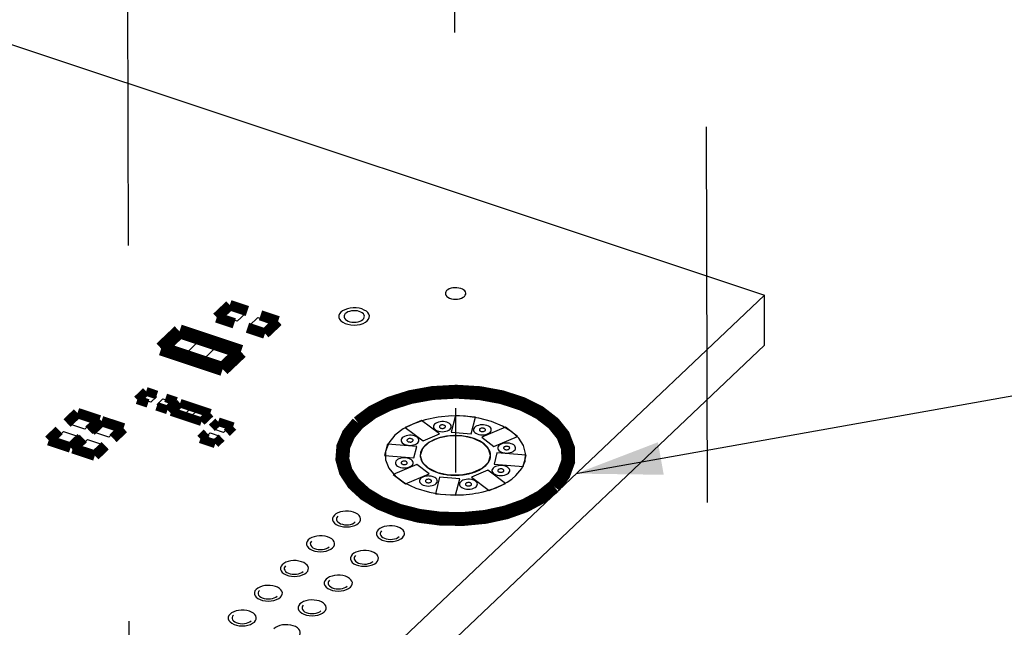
# Model space of a CAD drawing. Extents: x 0 to 1189, y 0 to 841.
# Tile 213 of 256: x 570 to 587, y 444 to 455. Entities that reach past the tile are written whole.
import ezdxf

# ---------------------------------------------------------------- set-up
doc = ezdxf.new("R2010")
doc.units = 0
doc.header["$LTSCALE"] = 65.395
doc.linetypes.add('DASHED', pattern=[0.2, 0.1, -0.1])
doc.layers.get('0').update_dxf_attribs({"linetype": 'CONTINUOUS'})
doc.layers.add('02___PRT_ALL_AXES', color=7, linetype='CONTINUOUS')

msp = doc.modelspace()

# ---------------------------------------------------------------- linework, layer by layer
at = {"color": 2, "linetype": 'Continuous'}
for p, q in [((580.016, 446.652), (806.124, 487.003)), ((577.78, 446.632), (577.801, 446.63))]:
    msp.add_line(p, q, dxfattribs=at)
at = {"color": 7, "linetype": 'DASHED'}
for p, q in [((572.141, 483.321), (572.464, 334.402)), ((582.254, 465.766), (582.544, 332.213)), ((577.885, 460.868), (577.916, 446.673))]:
    msp.add_line(p, q, dxfattribs=at)
at = {"color": 7, "linetype": 'Continuous'}
for p, q in [((564.543, 455.997), (583.296, 449.757)), ((583.296, 449.757), (563.449, 430.947)), ((583.298, 448.889), (583.296, 449.757)), ((583.298, 448.889), (563.451, 430.079)), ((577.913, 447.662), (577.839, 447.375)), ((578.265, 447.634), (577.913, 447.662)), ((578.191, 447.347), (578.265, 447.634)), ((577.326, 447.577), (577.041, 447.457)), ((577.041, 447.457), (577.35, 447.225)), ((577.635, 447.345), (577.326, 447.577)), ((578.785, 447.461), (578.373, 447.287)), ((578.998, 447.301), (578.785, 447.461)), ((577.35, 447.225), (577.635, 447.345)), ((577.839, 447.375), (578.191, 447.347)), ((578.373, 447.287), (578.585, 447.127)), ((578.585, 447.127), (578.998, 447.301)), ((576.732, 447.164), (576.682, 446.966)), ((577.243, 447.123), (576.732, 447.164)), ((577.192, 446.925), (577.243, 447.123)), ((576.682, 446.966), (577.192, 446.925)), ((578.638, 447.012), (578.587, 446.814)), ((579.148, 446.972), (578.638, 447.012)), ((579.097, 446.774), (579.148, 446.972)), ((577.244, 446.81), (576.831, 446.636)), ((577.457, 446.65), (577.244, 446.81)), ((577.416, 446.767), (577.437, 446.753)), ((578.587, 446.814), (579.097, 446.774)), ((576.831, 446.636), (577.044, 446.476)), ((577.044, 446.476), (577.457, 446.65)), ((577.639, 446.59), (577.565, 446.303)), ((577.991, 446.562), (577.639, 446.59)), ((577.748, 446.637), (577.769, 446.633)), ((578.48, 446.712), (578.195, 446.592)), ((578.195, 446.592), (578.504, 446.36)), ((578.789, 446.48), (578.48, 446.712)), ((577.917, 446.275), (577.991, 446.562)), ((578.504, 446.36), (578.789, 446.48)), ((577.565, 446.303), (577.917, 446.275))]:
    msp.add_line(p, q, dxfattribs=at)
at = {"color": 1, "linetype": 'Continuous'}
for p, q in [((573.867, 449.386), (574.013, 449.523)), ((574.013, 449.523), (574.257, 449.442)), ((574.112, 449.304), (573.867, 449.386)), ((574.257, 449.442), (574.112, 449.304)), ((574.326, 449.233), (574.471, 449.371)), ((574.471, 449.371), (574.716, 449.289)), ((574.571, 449.152), (574.326, 449.233)), ((574.716, 449.289), (574.571, 449.152)), ((572.912, 448.845), (573.139, 449.06)), ((573.139, 449.06), (573.445, 448.959)), ((573.218, 448.744), (572.912, 448.845)), ((573.445, 448.959), (573.218, 448.744)), ((573.524, 448.642), (573.751, 448.857)), ((573.751, 448.857), (574.056, 448.755)), ((574.056, 448.755), (573.829, 448.54)), ((573.829, 448.54), (573.524, 448.642)), ((572.446, 447.948), (572.545, 448.043)), ((572.545, 448.043), (572.708, 447.989)), ((572.708, 447.989), (572.608, 447.894)), ((572.608, 447.894), (572.446, 447.948)), ((572.719, 447.857), (572.819, 447.952)), ((572.881, 447.803), (572.719, 447.857)), ((572.819, 447.952), (572.981, 447.898)), ((572.981, 447.898), (572.881, 447.803)), ((573.037, 447.743), (573.137, 447.837)), ((573.137, 447.837), (573.299, 447.783)), ((571.213, 447.506), (571.359, 447.644)), ((571.359, 447.644), (571.603, 447.563)), ((573.2, 447.689), (573.037, 447.743)), ((573.299, 447.783), (573.2, 447.689)), ((573.311, 447.652), (573.411, 447.746)), ((573.473, 447.598), (573.311, 447.652)), ((573.411, 447.746), (573.573, 447.692)), ((573.573, 447.692), (573.473, 447.598)), ((571.458, 447.425), (571.213, 447.506)), ((571.603, 447.563), (571.458, 447.425)), ((571.634, 447.366), (571.779, 447.504)), ((571.779, 447.504), (572.024, 447.423)), ((573.707, 447.423), (573.803, 447.514)), ((573.803, 447.514), (573.971, 447.458)), ((573.971, 447.458), (573.875, 447.367)), ((570.941, 447.248), (571.086, 447.386)), ((571.086, 447.386), (571.331, 447.304)), ((571.331, 447.304), (571.185, 447.167)), ((571.878, 447.285), (571.634, 447.366)), ((572.024, 447.423), (571.878, 447.285)), ((573.544, 447.269), (573.64, 447.36)), ((573.64, 447.36), (573.809, 447.304)), ((573.875, 447.367), (573.707, 447.423)), ((573.809, 447.304), (573.712, 447.213)), ((571.185, 447.167), (570.941, 447.248)), ((571.361, 447.108), (571.507, 447.246)), ((571.606, 447.027), (571.361, 447.108)), ((571.507, 447.246), (571.751, 447.165)), ((571.751, 447.165), (571.606, 447.027)), ((573.712, 447.213), (573.544, 447.269))]:
    msp.add_line(p, q, dxfattribs=at)
at = {"color": 4, "linetype": 'Continuous'}
msp.add_line((578.369, 446.33), (578.399, 446.337), dxfattribs=at)
at = {"color": 1, "linetype": 'Continuous'}
for points in [[(578.07, 449.738), (578.084, 449.756), (578.093, 449.775), (578.094, 449.795), (578.089, 449.814), (578.077, 449.833), (578.058, 449.849), (578.035, 449.864), (578.006, 449.875), (577.974, 449.883), (577.94, 449.888), (577.905, 449.888), (577.87, 449.885), (577.838, 449.878), (577.808, 449.867), (577.782, 449.854), (577.762, 449.837)], [(577.762, 449.837), (577.747, 449.819), (577.74, 449.798), (577.74, 449.778), (577.748, 449.757), (577.763, 449.738), (577.785, 449.722), (577.812, 449.708), (577.844, 449.697), (577.879, 449.691), (577.916, 449.689), (577.953, 449.691), (577.988, 449.697), (578.02, 449.707), (578.047, 449.721), (578.07, 449.738)], [(576.38, 449.311), (576.402, 449.338), (576.415, 449.367), (576.417, 449.397), (576.409, 449.426), (576.391, 449.454), (576.363, 449.479), (576.327, 449.5), (576.284, 449.518), (576.236, 449.53), (576.185, 449.536), (576.133, 449.537), (576.08, 449.532), (576.032, 449.522), (575.987, 449.506), (575.948, 449.485), (575.918, 449.461)], [(575.918, 449.461), (575.896, 449.433), (575.885, 449.402), (575.885, 449.371), (575.897, 449.34), (575.92, 449.312), (575.952, 449.287), (575.993, 449.266), (576.041, 449.251), (576.093, 449.241), (576.149, 449.238), (576.204, 449.241), (576.257, 449.25), (576.305, 449.266), (576.346, 449.286), (576.38, 449.311)], [(577.552, 447.513), (577.54, 447.496), (577.533, 447.478), (577.533, 447.46), (577.54, 447.442), (577.553, 447.426), (577.572, 447.411), (577.596, 447.399), (577.624, 447.39), (577.655, 447.384), (577.687, 447.382), (577.719, 447.384), (577.75, 447.39), (577.778, 447.399), (577.802, 447.411), (577.822, 447.425)], [(577.822, 447.425), (577.835, 447.441), (577.842, 447.458), (577.843, 447.475), (577.839, 447.492), (577.828, 447.508), (577.812, 447.523), (577.791, 447.535), (577.766, 447.546), (577.738, 447.553), (577.708, 447.557), (577.677, 447.557), (577.647, 447.554), (577.619, 447.548), (577.592, 447.539), (577.57, 447.527), (577.552, 447.513)], [(578.249, 447.457), (578.237, 447.44), (578.23, 447.422), (578.23, 447.404), (578.237, 447.387), (578.25, 447.37), (578.269, 447.355), (578.293, 447.343), (578.321, 447.334), (578.352, 447.329), (578.384, 447.327), (578.416, 447.329), (578.447, 447.334), (578.475, 447.343), (578.499, 447.355), (578.519, 447.37)], [(578.519, 447.37), (578.532, 447.385), (578.539, 447.402), (578.54, 447.419), (578.536, 447.436), (578.525, 447.453), (578.509, 447.467), (578.488, 447.48), (578.463, 447.49), (578.435, 447.497), (578.405, 447.501), (578.374, 447.501), (578.344, 447.499), (578.316, 447.492), (578.289, 447.483), (578.267, 447.471), (578.249, 447.457)], [(576.988, 447.275), (576.976, 447.258), (576.969, 447.24), (576.969, 447.222), (576.976, 447.204), (576.989, 447.188), (577.008, 447.173), (577.032, 447.161), (577.06, 447.152), (577.091, 447.146), (577.123, 447.144), (577.155, 447.146), (577.186, 447.152), (577.214, 447.161), (577.238, 447.173), (577.258, 447.187)], [(577.258, 447.187), (577.271, 447.203), (577.278, 447.22), (577.279, 447.237), (577.275, 447.254), (577.264, 447.27), (577.248, 447.285), (577.227, 447.297), (577.202, 447.308), (577.174, 447.315), (577.144, 447.319), (577.113, 447.319), (577.083, 447.316), (577.055, 447.31), (577.028, 447.301), (577.006, 447.289), (576.988, 447.275)], [(578.671, 447.14), (578.658, 447.124), (578.652, 447.106), (578.652, 447.088), (578.659, 447.07), (578.672, 447.054), (578.691, 447.039), (578.715, 447.027), (578.743, 447.018), (578.773, 447.012), (578.806, 447.01), (578.838, 447.012), (578.869, 447.017), (578.897, 447.026), (578.921, 447.038), (578.94, 447.053)], [(578.94, 447.053), (578.953, 447.069), (578.961, 447.085), (578.962, 447.103), (578.957, 447.12), (578.947, 447.136), (578.93, 447.151), (578.91, 447.163), (578.885, 447.173), (578.857, 447.181), (578.827, 447.184), (578.796, 447.185), (578.766, 447.182), (578.737, 447.176), (578.711, 447.167), (578.689, 447.155), (578.671, 447.14)], [(576.888, 446.882), (576.875, 446.866), (576.868, 446.848), (576.869, 446.83), (576.875, 446.812), (576.889, 446.796), (576.908, 446.781), (576.931, 446.769), (576.959, 446.76), (576.99, 446.754), (577.022, 446.752), (577.055, 446.754), (577.085, 446.76), (577.113, 446.769), (577.137, 446.78), (577.157, 446.795)], [(577.157, 446.795), (577.17, 446.811), (577.177, 446.828), (577.179, 446.845), (577.174, 446.862), (577.163, 446.878), (577.147, 446.893), (577.126, 446.905), (577.101, 446.916), (577.073, 446.923), (577.044, 446.926), (577.013, 446.927), (576.982, 446.924), (576.954, 446.918), (576.928, 446.909), (576.905, 446.897), (576.888, 446.882)], [(578.84, 446.661), (578.853, 446.676), (578.86, 446.693), (578.861, 446.711), (578.857, 446.728), (578.846, 446.744), (578.83, 446.759), (578.809, 446.771), (578.784, 446.781), (578.756, 446.788), (578.726, 446.792), (578.695, 446.793), (578.665, 446.79), (578.637, 446.784), (578.61, 446.774), (578.588, 446.762), (578.57, 446.748)], [(577.42, 446.609), (577.398, 446.606), (577.376, 446.602), (577.356, 446.595), (577.338, 446.587), (577.322, 446.577), (577.309, 446.566)], [(577.526, 446.598), (577.51, 446.603), (577.493, 446.606), (577.475, 446.609), (577.457, 446.61), (577.438, 446.611), (577.42, 446.609)], [(577.579, 446.479), (577.593, 446.496), (577.6, 446.515), (577.599, 446.535), (577.591, 446.554), (577.575, 446.571), (577.554, 446.586), (577.526, 446.598)], [(578.57, 446.748), (578.558, 446.732), (578.551, 446.714), (578.551, 446.696), (578.558, 446.678), (578.571, 446.662), (578.59, 446.647), (578.614, 446.635), (578.642, 446.626), (578.673, 446.62), (578.705, 446.618), (578.737, 446.62), (578.768, 446.625), (578.796, 446.634), (578.82, 446.646), (578.84, 446.661)], [(577.309, 446.566), (577.297, 446.549), (577.29, 446.531), (577.29, 446.513), (577.297, 446.496), (577.31, 446.479), (577.329, 446.464), (577.353, 446.452), (577.381, 446.443), (577.412, 446.438), (577.444, 446.436), (577.476, 446.438), (577.507, 446.443), (577.535, 446.452), (577.559, 446.464), (577.579, 446.479)], [(578.006, 446.51), (577.994, 446.494), (577.987, 446.476), (577.987, 446.458), (577.994, 446.44), (578.007, 446.424), (578.026, 446.409), (578.05, 446.397), (578.078, 446.388), (578.109, 446.382), (578.141, 446.38), (578.173, 446.382), (578.204, 446.387), (578.232, 446.396), (578.256, 446.408), (578.276, 446.423)], [(578.276, 446.423), (578.289, 446.439), (578.296, 446.455), (578.297, 446.473), (578.293, 446.49), (578.282, 446.506), (578.266, 446.521), (578.245, 446.533), (578.22, 446.543), (578.192, 446.55), (578.162, 446.554), (578.131, 446.555), (578.101, 446.552), (578.073, 446.546), (578.046, 446.536), (578.024, 446.524), (578.006, 446.51)], [(575.806, 445.928), (575.786, 445.902), (575.775, 445.874), (575.776, 445.846), (575.786, 445.818), (575.807, 445.792), (575.837, 445.769), (575.874, 445.75), (575.919, 445.735), (575.966, 445.727), (576.017, 445.724), (576.068, 445.726), (576.116, 445.735), (576.16, 445.749), (576.198, 445.768), (576.229, 445.791)], [(576.229, 445.791), (576.249, 445.815), (576.261, 445.842), (576.263, 445.869), (576.255, 445.896), (576.239, 445.921), (576.213, 445.945), (576.181, 445.964), (576.141, 445.98), (576.097, 445.991), (576.051, 445.997), (576.002, 445.998), (575.954, 445.994), (575.91, 445.984), (575.869, 445.969), (575.833, 445.95), (575.806, 445.928)], [(576.993, 445.537), (577.013, 445.561), (577.025, 445.588), (577.027, 445.615), (577.02, 445.641), (577.003, 445.667), (576.977, 445.69), (576.945, 445.71), (576.906, 445.726), (576.861, 445.737), (576.815, 445.743), (576.766, 445.744), (576.718, 445.739), (576.674, 445.73), (576.633, 445.715), (576.598, 445.696), (576.57, 445.674)], [(575.775, 445.361), (575.795, 445.385), (575.806, 445.412), (575.809, 445.439), (575.801, 445.465), (575.784, 445.491), (575.759, 445.514), (575.727, 445.534), (575.687, 445.55), (575.643, 445.561), (575.596, 445.567), (575.548, 445.568), (575.5, 445.563), (575.455, 445.553), (575.414, 445.539), (575.379, 445.52), (575.351, 445.498)], [(576.57, 445.674), (576.55, 445.648), (576.54, 445.62), (576.54, 445.591), (576.551, 445.563), (576.571, 445.538), (576.601, 445.514), (576.639, 445.496), (576.683, 445.481), (576.73, 445.472), (576.781, 445.469), (576.832, 445.472), (576.88, 445.481), (576.925, 445.495), (576.962, 445.514), (576.993, 445.537)], [(575.351, 445.498), (575.331, 445.472), (575.321, 445.444), (575.321, 445.415), (575.332, 445.387), (575.353, 445.361), (575.383, 445.338), (575.42, 445.319), (575.464, 445.305), (575.512, 445.296), (575.563, 445.293), (575.614, 445.296), (575.662, 445.305), (575.706, 445.319), (575.744, 445.338), (575.775, 445.361)], [(576.116, 445.243), (576.096, 445.217), (576.085, 445.189), (576.086, 445.161), (576.096, 445.133), (576.117, 445.107), (576.147, 445.084), (576.184, 445.065), (576.229, 445.051), (576.276, 445.042), (576.327, 445.039), (576.378, 445.042), (576.426, 445.05), (576.47, 445.065), (576.508, 445.083), (576.539, 445.106)], [(576.539, 445.106), (576.559, 445.131), (576.571, 445.157), (576.573, 445.185), (576.565, 445.211), (576.549, 445.237), (576.523, 445.26), (576.491, 445.28), (576.451, 445.295), (576.407, 445.307), (576.361, 445.313), (576.312, 445.313), (576.264, 445.309), (576.22, 445.299), (576.179, 445.285), (576.143, 445.266), (576.116, 445.243)], [(574.897, 445.067), (574.877, 445.041), (574.867, 445.013), (574.867, 444.985), (574.878, 444.957), (574.899, 444.931), (574.929, 444.908), (574.966, 444.889), (575.01, 444.875), (575.058, 444.866), (575.109, 444.863), (575.16, 444.866), (575.207, 444.874), (575.252, 444.888), (575.29, 444.907), (575.32, 444.93)], [(575.32, 444.93), (575.341, 444.955), (575.352, 444.981), (575.354, 445.008), (575.347, 445.035), (575.33, 445.06), (575.305, 445.084), (575.272, 445.103), (575.233, 445.119), (575.189, 445.13), (575.142, 445.137), (575.094, 445.137), (575.046, 445.133), (575.001, 445.123), (574.96, 445.108), (574.925, 445.09), (574.897, 445.067)], [(576.085, 444.676), (576.105, 444.7), (576.117, 444.727), (576.119, 444.754), (576.111, 444.781), (576.094, 444.806), (576.069, 444.829), (576.037, 444.849), (575.997, 444.865), (575.953, 444.876), (575.907, 444.882), (575.858, 444.883), (575.81, 444.878), (575.766, 444.869), (575.724, 444.854), (575.689, 444.835), (575.661, 444.813)], [(574.866, 444.5), (574.887, 444.524), (574.898, 444.551), (574.9, 444.578), (574.893, 444.604), (574.876, 444.63), (574.851, 444.653), (574.818, 444.673), (574.779, 444.689), (574.735, 444.7), (574.688, 444.706), (574.64, 444.707), (574.592, 444.702), (574.547, 444.693), (574.506, 444.678), (574.471, 444.659), (574.443, 444.637)], [(575.661, 444.813), (575.641, 444.787), (575.631, 444.759), (575.631, 444.731), (575.642, 444.703), (575.663, 444.677), (575.693, 444.654), (575.73, 444.635), (575.774, 444.62), (575.822, 444.612), (575.873, 444.608), (575.924, 444.611), (575.972, 444.62), (576.016, 444.634), (576.054, 444.653), (576.085, 444.676)], [(574.443, 444.637), (574.423, 444.611), (574.413, 444.583), (574.413, 444.554), (574.424, 444.526), (574.444, 444.501), (574.475, 444.477), (574.512, 444.459), (574.556, 444.444), (574.604, 444.435), (574.655, 444.432), (574.705, 444.435), (574.753, 444.444), (574.798, 444.458), (574.836, 444.477), (574.866, 444.5)], [(575.207, 444.383), (575.187, 444.357), (575.177, 444.328), (575.177, 444.3), (575.188, 444.272), (575.209, 444.246), (575.239, 444.223), (575.276, 444.204), (575.32, 444.19), (575.368, 444.181), (575.419, 444.178), (575.47, 444.181), (575.518, 444.189), (575.562, 444.204), (575.6, 444.222), (575.631, 444.246)], [(575.631, 444.246), (575.651, 444.27), (575.662, 444.296), (575.664, 444.324), (575.657, 444.35), (575.64, 444.376), (575.615, 444.399), (575.582, 444.419), (575.543, 444.435), (575.499, 444.446), (575.452, 444.452), (575.404, 444.453), (575.356, 444.448), (575.311, 444.438), (575.27, 444.424), (575.235, 444.405), (575.207, 444.383)], [(573.989, 444.206), (573.969, 444.18), (573.959, 444.152), (573.959, 444.124), (573.97, 444.096), (573.99, 444.07), (574.02, 444.047), (574.058, 444.028), (574.102, 444.014), (574.15, 444.005), (574.2, 444.002), (574.251, 444.005), (574.299, 444.013), (574.344, 444.027), (574.381, 444.046), (574.412, 444.069)], [(574.412, 444.069), (574.432, 444.094), (574.444, 444.12), (574.446, 444.148), (574.439, 444.174), (574.422, 444.2), (574.396, 444.223), (574.364, 444.242), (574.325, 444.258), (574.28, 444.27), (574.234, 444.276), (574.185, 444.276), (574.138, 444.272), (574.093, 444.262), (574.052, 444.248), (574.017, 444.229), (573.989, 444.206)], [(575.176, 443.815), (575.197, 443.839), (575.208, 443.866), (575.21, 443.893), (575.203, 443.92), (575.186, 443.945), (575.161, 443.969), (575.128, 443.988), (575.089, 444.004), (575.045, 444.015), (574.998, 444.021), (574.95, 444.022), (574.902, 444.018), (574.857, 444.008), (574.816, 443.993), (574.781, 443.974), (574.753, 443.952)]]:
    msp.add_lwpolyline(points, dxfattribs=at)
for points, const_width in [([(573.985, 449.585), (573.758, 449.37)], 0.181), ([(574.291, 449.483), (573.985, 449.585)], 0.181), ([(573.758, 449.37), (574.063, 449.268)], 0.181), ([(574.52, 449.407), (574.825, 449.305)], 0.181), ([(574.825, 449.305), (574.598, 449.09)], 0.181), ([(573.108, 449.129), (572.79, 448.828)], 0.242), ([(574.178, 448.773), (573.108, 449.129)], 0.242), ([(574.598, 449.09), (574.293, 449.192)], 0.181), ([(572.79, 448.828), (573.86, 448.472)], 0.242), ([(573.86, 448.472), (574.178, 448.773)], 0.242), ([(572.527, 448.084), (572.372, 447.937)], 0.151), ([(572.714, 448.021), (572.527, 448.084)], 0.151), ([(579.634, 446.427), (579.796, 446.637), (579.879, 446.864), (579.876, 447.092), (579.789, 447.319), (579.623, 447.526), (579.38, 447.714), (579.079, 447.866), (578.723, 447.982), (578.338, 448.053), (577.928, 448.078), (577.517, 448.055), (577.13, 447.985), (576.771, 447.871), (576.467, 447.72), (576.219, 447.533)], 0.242), ([(572.372, 447.937), (572.56, 447.875)], 0.151), ([(573.054, 447.908), (572.867, 447.971)], 0.151), ([(572.9, 447.762), (573.054, 447.908)], 0.151), ([(571.331, 447.706), (571.149, 447.533)], 0.181), ([(571.713, 447.579), (571.331, 447.706)], 0.181), ([(572.712, 447.824), (572.9, 447.762)], 0.151), ([(573.119, 447.878), (572.964, 447.732)], 0.151), ([(572.964, 447.732), (573.492, 447.557)], 0.151), ([(573.646, 447.703), (573.119, 447.878)], 0.151), ([(571.531, 447.406), (571.713, 447.579)], 0.181), ([(571.751, 447.566), (571.569, 447.394)], 0.181), ([(572.133, 447.439), (571.751, 447.566)], 0.181), ([(573.492, 447.557), (573.646, 447.703)], 0.151), ([(573.784, 447.555), (573.673, 447.45)], 0.151), ([(574.044, 447.469), (573.784, 447.555)], 0.151), ([(576.219, 447.533), (576.055, 447.337), (575.962, 447.123), (575.945, 446.902), (576.005, 446.688), (576.14, 446.482), (576.345, 446.294), (576.607, 446.136), (576.925, 446.008), (577.282, 445.917), (577.657, 445.868), (578.048, 445.862), (578.435, 445.899), (578.795, 445.977), (579.126, 446.095), (579.41, 446.247), (579.634, 446.427)], 0.242), ([(570.831, 447.232), (571.013, 447.404)], 0.181), ([(571.952, 447.266), (572.133, 447.439)], 0.181), ([(573.933, 447.363), (574.044, 447.469)], 0.151), ([(571.213, 447.105), (570.831, 447.232)], 0.181), ([(571.395, 447.277), (571.213, 447.105)], 0.181), ([(571.252, 447.092), (571.433, 447.264)], 0.181), ([(573.582, 447.364), (573.471, 447.258)], 0.151), ([(573.471, 447.258), (573.731, 447.172)], 0.151), ([(573.731, 447.172), (573.842, 447.277)], 0.151), ([(571.634, 446.965), (571.252, 447.092)], 0.181), ([(571.815, 447.137), (571.634, 446.965)], 0.181)]:
    msp.add_lwpolyline(points, dxfattribs=dict(at, const_width=const_width))
at = {"color": 7, "linetype": 'Continuous'}
for points in [[(575.996, 449.437), (575.981, 449.418), (575.974, 449.397), (575.974, 449.377), (575.982, 449.356), (575.997, 449.337), (576.018, 449.321), (576.046, 449.307), (576.078, 449.296), (576.112, 449.29), (576.149, 449.288), (576.186, 449.29), (576.221, 449.296), (576.254, 449.306), (576.281, 449.32), (576.303, 449.337)], [(576.303, 449.337), (576.318, 449.355), (576.327, 449.374), (576.328, 449.394), (576.323, 449.413), (576.311, 449.432), (576.292, 449.449), (576.268, 449.463), (576.24, 449.474), (576.208, 449.483), (576.174, 449.487), (576.139, 449.487), (576.104, 449.484), (576.071, 449.477), (576.041, 449.467), (576.016, 449.453), (575.996, 449.437)], [(577.642, 447.484), (577.637, 447.479), (577.635, 447.473), (577.635, 447.466), (577.637, 447.46), (577.642, 447.455), (577.648, 447.45), (577.657, 447.446), (577.666, 447.442), (577.677, 447.44), (577.688, 447.44), (577.699, 447.44), (577.709, 447.442), (577.719, 447.445), (577.727, 447.449), (577.734, 447.455)], [(577.734, 447.455), (577.738, 447.46), (577.741, 447.466), (577.741, 447.472), (577.74, 447.477), (577.736, 447.483), (577.73, 447.488), (577.723, 447.492), (577.715, 447.496), (577.705, 447.498), (577.695, 447.5), (577.684, 447.5), (577.674, 447.499), (577.664, 447.497), (577.655, 447.493), (577.648, 447.489), (577.642, 447.484)], [(578.431, 447.399), (578.435, 447.404), (578.438, 447.41), (578.438, 447.416), (578.437, 447.422), (578.433, 447.427), (578.427, 447.432), (578.42, 447.437), (578.412, 447.44), (578.402, 447.443), (578.392, 447.444), (578.381, 447.444), (578.371, 447.443), (578.361, 447.441), (578.352, 447.438), (578.345, 447.434), (578.339, 447.429)], [(578.514, 447.045), (578.475, 447.11), (578.414, 447.17), (578.333, 447.222), (578.235, 447.264), (578.125, 447.293), (578.005, 447.31), (577.883, 447.313), (577.76, 447.302), (577.646, 447.278), (577.541, 447.241), (577.452, 447.194), (577.38, 447.137)], [(578.339, 447.429), (578.334, 447.423), (578.332, 447.417), (578.332, 447.411), (578.334, 447.405), (578.339, 447.399), (578.345, 447.394), (578.354, 447.39), (578.363, 447.387), (578.374, 447.385), (578.385, 447.384), (578.396, 447.385), (578.406, 447.387), (578.416, 447.39), (578.424, 447.394), (578.431, 447.399)], [(577.077, 447.246), (577.073, 447.241), (577.071, 447.235), (577.071, 447.228), (577.073, 447.222), (577.078, 447.217), (577.084, 447.212), (577.092, 447.208), (577.102, 447.204), (577.113, 447.203), (577.124, 447.202), (577.135, 447.202), (577.145, 447.204), (577.155, 447.207), (577.163, 447.212), (577.17, 447.217)], [(577.17, 447.217), (577.174, 447.222), (577.177, 447.228), (577.177, 447.234), (577.176, 447.239), (577.172, 447.245), (577.166, 447.25), (577.159, 447.254), (577.151, 447.258), (577.141, 447.26), (577.131, 447.262), (577.12, 447.262), (577.11, 447.261), (577.1, 447.259), (577.091, 447.255), (577.084, 447.251), (577.077, 447.246)], [(577.38, 447.137), (577.336, 447.081), (577.309, 447.02), (577.302, 446.958), (577.315, 446.896), (577.348, 446.836), (577.4, 446.781)], [(578.76, 447.112), (578.756, 447.107), (578.754, 447.1), (578.754, 447.094), (578.756, 447.088), (578.761, 447.083), (578.767, 447.077), (578.775, 447.073), (578.785, 447.07), (578.795, 447.068), (578.806, 447.068), (578.817, 447.068), (578.828, 447.07), (578.838, 447.073), (578.846, 447.077), (578.853, 447.082)], [(578.853, 447.082), (578.857, 447.088), (578.859, 447.093), (578.86, 447.099), (578.858, 447.105), (578.855, 447.111), (578.849, 447.116), (578.842, 447.12), (578.833, 447.124), (578.824, 447.126), (578.814, 447.127), (578.803, 447.128), (578.793, 447.127), (578.783, 447.124), (578.774, 447.121), (578.766, 447.117), (578.76, 447.112)], [(578.442, 446.793), (578.477, 446.832), (578.504, 446.873), (578.521, 446.915), (578.528, 446.958), (578.526, 447.001), (578.514, 447.045)], [(576.977, 446.854), (576.972, 446.849), (576.97, 446.843), (576.97, 446.836), (576.973, 446.83), (576.977, 446.825), (576.984, 446.82), (576.992, 446.815), (577.001, 446.812), (577.012, 446.81), (577.023, 446.81), (577.034, 446.81), (577.044, 446.812), (577.054, 446.815), (577.062, 446.819), (577.069, 446.824)], [(577.069, 446.824), (577.073, 446.83), (577.076, 446.836), (577.076, 446.842), (577.075, 446.847), (577.071, 446.853), (577.066, 446.858), (577.059, 446.862), (577.05, 446.866), (577.04, 446.868), (577.03, 446.869), (577.02, 446.87), (577.009, 446.869), (576.999, 446.867), (576.99, 446.863), (576.983, 446.859), (576.977, 446.854)], [(577.4, 446.781), (577.402, 446.779), (577.405, 446.777), (577.407, 446.775), (577.411, 446.772), (577.413, 446.77), (577.416, 446.767)], [(577.769, 446.633), (577.896, 446.624), (578.026, 446.63), (578.151, 446.651), (578.265, 446.686), (578.364, 446.734), (578.442, 446.793)], [(577.441, 446.75), (577.46, 446.736), (577.512, 446.708), (577.57, 446.683), (577.633, 446.662), (577.699, 446.645), (577.717, 446.642)], [(578.659, 446.72), (578.655, 446.714), (578.653, 446.708), (578.653, 446.702), (578.655, 446.696), (578.66, 446.69), (578.666, 446.685), (578.674, 446.681), (578.684, 446.678), (578.694, 446.676), (578.706, 446.676), (578.717, 446.676), (578.727, 446.678), (578.737, 446.681), (578.745, 446.685), (578.752, 446.69)], [(578.752, 446.69), (578.756, 446.696), (578.759, 446.701), (578.759, 446.707), (578.758, 446.713), (578.754, 446.719), (578.748, 446.724), (578.741, 446.728), (578.733, 446.731), (578.723, 446.734), (578.713, 446.735), (578.702, 446.735), (578.692, 446.734), (578.682, 446.732), (578.673, 446.729), (578.665, 446.725), (578.659, 446.72)], [(577.398, 446.538), (577.394, 446.532), (577.392, 446.526), (577.392, 446.52), (577.394, 446.514), (577.399, 446.508), (577.405, 446.503), (577.413, 446.499), (577.423, 446.496), (577.433, 446.494), (577.445, 446.493), (577.456, 446.494), (577.466, 446.496), (577.476, 446.499), (577.484, 446.503), (577.491, 446.508)], [(577.491, 446.508), (577.495, 446.513), (577.498, 446.519), (577.498, 446.525), (577.497, 446.531), (577.493, 446.536), (577.487, 446.541), (577.48, 446.546), (577.472, 446.549), (577.462, 446.552), (577.452, 446.553), (577.441, 446.553), (577.431, 446.552), (577.421, 446.55), (577.412, 446.547), (577.404, 446.543), (577.398, 446.538)], [(578.095, 446.482), (578.091, 446.477), (578.089, 446.47), (578.089, 446.464), (578.091, 446.458), (578.096, 446.452), (578.102, 446.447), (578.11, 446.443), (578.12, 446.44), (578.13, 446.438), (578.142, 446.438), (578.153, 446.438), (578.163, 446.44), (578.173, 446.443), (578.181, 446.447), (578.188, 446.452)], [(578.188, 446.452), (578.192, 446.458), (578.195, 446.463), (578.195, 446.469), (578.194, 446.475), (578.19, 446.481), (578.184, 446.486), (578.177, 446.49), (578.169, 446.494), (578.159, 446.496), (578.149, 446.497), (578.138, 446.497), (578.128, 446.496), (578.118, 446.494), (578.109, 446.491), (578.101, 446.487), (578.095, 446.482)], [(575.864, 445.91), (575.849, 445.891), (575.842, 445.87), (575.842, 445.85), (575.85, 445.829), (575.865, 445.811), (575.887, 445.794), (575.914, 445.78), (575.946, 445.77), (575.981, 445.763), (576.017, 445.761), (576.054, 445.763), (576.089, 445.769), (576.122, 445.78), (576.149, 445.793), (576.171, 445.81)], [(576.628, 445.656), (576.613, 445.637), (576.606, 445.616), (576.606, 445.596), (576.614, 445.575), (576.629, 445.556), (576.651, 445.54), (576.678, 445.526), (576.71, 445.515), (576.745, 445.509), (576.782, 445.507), (576.819, 445.509), (576.854, 445.515), (576.886, 445.525), (576.913, 445.539), (576.936, 445.556)], [(575.409, 445.479), (575.395, 445.461), (575.387, 445.44), (575.388, 445.419), (575.396, 445.399), (575.411, 445.38), (575.432, 445.363), (575.46, 445.35), (575.492, 445.339), (575.526, 445.333), (575.563, 445.331), (575.6, 445.333), (575.635, 445.339), (575.668, 445.349), (575.695, 445.363), (575.717, 445.38)], [(576.174, 445.225), (576.159, 445.206), (576.152, 445.186), (576.152, 445.165), (576.16, 445.145), (576.175, 445.126), (576.197, 445.109), (576.224, 445.095), (576.256, 445.085), (576.291, 445.079), (576.328, 445.076), (576.365, 445.078), (576.399, 445.085), (576.432, 445.095), (576.459, 445.109), (576.482, 445.125)], [(574.955, 445.049), (574.941, 445.03), (574.933, 445.01), (574.934, 444.989), (574.941, 444.969), (574.956, 444.95), (574.978, 444.933), (575.005, 444.919), (575.037, 444.909), (575.072, 444.902), (575.109, 444.9), (575.146, 444.902), (575.181, 444.909), (575.213, 444.919), (575.241, 444.932), (575.263, 444.949)], [(575.72, 444.795), (575.705, 444.776), (575.698, 444.755), (575.698, 444.735), (575.706, 444.714), (575.721, 444.696), (575.742, 444.679), (575.77, 444.665), (575.802, 444.655), (575.836, 444.648), (575.873, 444.646), (575.91, 444.648), (575.945, 444.654), (575.978, 444.665), (576.005, 444.678), (576.027, 444.695)], [(574.501, 444.619), (574.487, 444.6), (574.479, 444.579), (574.479, 444.559), (574.487, 444.538), (574.502, 444.519), (574.524, 444.503), (574.551, 444.489), (574.583, 444.478), (574.618, 444.472), (574.655, 444.47), (574.692, 444.472), (574.727, 444.478), (574.759, 444.488), (574.787, 444.502), (574.809, 444.519)], [(575.265, 444.364), (575.251, 444.345), (575.243, 444.325), (575.244, 444.304), (575.251, 444.284), (575.266, 444.265), (575.288, 444.248), (575.315, 444.235), (575.348, 444.224), (575.382, 444.218), (575.419, 444.215), (575.456, 444.218), (575.491, 444.224), (575.523, 444.234), (575.551, 444.248), (575.573, 444.265)], [(574.047, 444.188), (574.032, 444.169), (574.025, 444.149), (574.025, 444.128), (574.033, 444.108), (574.048, 444.089), (574.07, 444.072), (574.097, 444.058), (574.129, 444.048), (574.164, 444.042), (574.201, 444.039), (574.238, 444.041), (574.273, 444.048), (574.305, 444.058), (574.332, 444.072), (574.355, 444.088)]]:
    msp.add_lwpolyline(points, dxfattribs=at)
at = {"color": 4, "linetype": 'Continuous'}
for points in [[(578.968, 446.618), (579.07, 446.74), (579.127, 446.871), (579.138, 447.005), (579.102, 447.14), (579.021, 447.267), (578.897, 447.382), (578.737, 447.481), (578.541, 447.562), (578.324, 447.619), (578.092, 447.651), (577.853, 447.657), (577.613, 447.636), (577.388, 447.59), (577.183, 447.52), (577.006, 447.429), (576.862, 447.319)], [(576.862, 447.319), (576.753, 447.186), (576.697, 447.04), (576.697, 446.892), (576.754, 446.746), (576.866, 446.612), (577.026, 446.493), (577.224, 446.399), (577.461, 446.328)], [(578.399, 446.337), (578.514, 446.369), (578.622, 446.407), (578.723, 446.452), (578.815, 446.503), (578.897, 446.558), (578.968, 446.618)], [(577.461, 446.328), (577.554, 446.31), (577.653, 446.295), (577.75, 446.286), (577.852, 446.281), (577.95, 446.28), (578.053, 446.284)], [(578.053, 446.284), (578.104, 446.288), (578.159, 446.294), (578.213, 446.301), (578.262, 446.309), (578.315, 446.318), (578.369, 446.33)]]:
    msp.add_lwpolyline(points, dxfattribs=at)
at = {"color": 2, "linetype": 'Continuous'}
for points in [[(578.513, 447.044), (578.475, 447.109), (578.415, 447.168), (578.335, 447.22), (578.239, 447.262), (578.13, 447.292), (578.012, 447.309), (577.891, 447.313), (577.77, 447.303), (577.655, 447.28), (577.551, 447.245), (577.461, 447.199), (577.388, 447.144)], [(577.388, 447.144), (577.363, 447.117), (577.341, 447.089), (577.325, 447.06), (577.312, 447.029), (577.305, 446.999), (577.302, 446.967)], [(577.302, 446.967), (577.303, 446.949), (577.306, 446.93), (577.311, 446.911), (577.317, 446.892), (577.326, 446.874), (577.337, 446.854)], [(578.488, 446.847), (578.5, 446.867), (578.509, 446.886), (578.517, 446.906), (578.523, 446.928), (578.526, 446.948), (578.527, 446.97)], [(578.527, 446.97), (578.527, 446.982), (578.526, 446.994), (578.524, 447.007), (578.521, 447.019), (578.518, 447.031), (578.513, 447.044)], [(577.337, 446.854), (577.344, 446.843), (577.352, 446.832), (577.362, 446.82), (577.371, 446.809), (577.382, 446.799), (577.394, 446.787)], [(577.394, 446.787), (577.397, 446.784), (577.402, 446.78), (577.406, 446.776), (577.411, 446.772), (577.416, 446.768), (577.422, 446.763)], [(577.422, 446.763), (577.425, 446.761), (577.428, 446.759), (577.43, 446.757), (577.434, 446.755), (577.437, 446.753), (577.441, 446.75)], [(578.379, 446.744), (578.39, 446.752), (578.4, 446.759), (578.412, 446.768), (578.422, 446.776), (578.431, 446.784), (578.441, 446.793)], [(578.441, 446.793), (578.45, 446.802), (578.458, 446.81), (578.466, 446.819), (578.474, 446.829), (578.481, 446.838), (578.488, 446.847)], [(577.441, 446.75), (577.463, 446.735), (577.488, 446.721), (577.515, 446.707), (577.542, 446.695), (577.571, 446.683), (577.603, 446.672)], [(577.603, 446.672), (577.629, 446.664), (577.657, 446.656), (577.687, 446.649), (577.717, 446.642), (577.748, 446.637), (577.78, 446.632)], [(577.801, 446.63), (577.834, 446.627), (577.871, 446.625), (577.907, 446.624), (577.941, 446.625), (577.977, 446.626), (578.013, 446.629)], [(578.013, 446.629), (578.047, 446.633), (578.082, 446.638), (578.115, 446.643), (578.149, 446.651), (578.182, 446.659), (578.214, 446.668)], [(578.214, 446.668), (578.243, 446.678), (578.273, 446.69), (578.302, 446.702), (578.328, 446.715), (578.354, 446.729), (578.379, 446.744)]]:
    msp.add_lwpolyline(points, dxfattribs=at)
msp.add_solid([(581.442, 447.198), (580.016, 446.652), (581.543, 446.632)], dxfattribs=at)
at = {"layer": '02___PRT_ALL_AXES', "color": 7, "linetype": 'Continuous'}
for p, q in [((577.302, 446.967), (577.337, 446.854)), ((578.488, 446.848), (578.527, 446.97)), ((577.337, 446.854), (577.441, 446.75)), ((578.379, 446.745), (578.488, 446.848)), ((577.441, 446.75), (577.602, 446.672)), ((577.602, 446.672), (577.801, 446.63)), ((577.801, 446.63), (578.014, 446.629)), ((578.014, 446.629), (578.214, 446.669)), ((578.214, 446.669), (578.379, 446.745))]:
    msp.add_line(p, q, dxfattribs=at)
for points in [[(578.228, 447.265), (578.029, 447.307), (577.816, 447.308), (577.615, 447.269), (577.451, 447.193), (577.342, 447.09), (577.302, 446.967)], [(578.527, 446.97), (578.493, 447.083), (578.389, 447.187), (578.228, 447.265)]]:
    msp.add_lwpolyline(points, dxfattribs=at)

doc.saveas('drawing.dxf')
